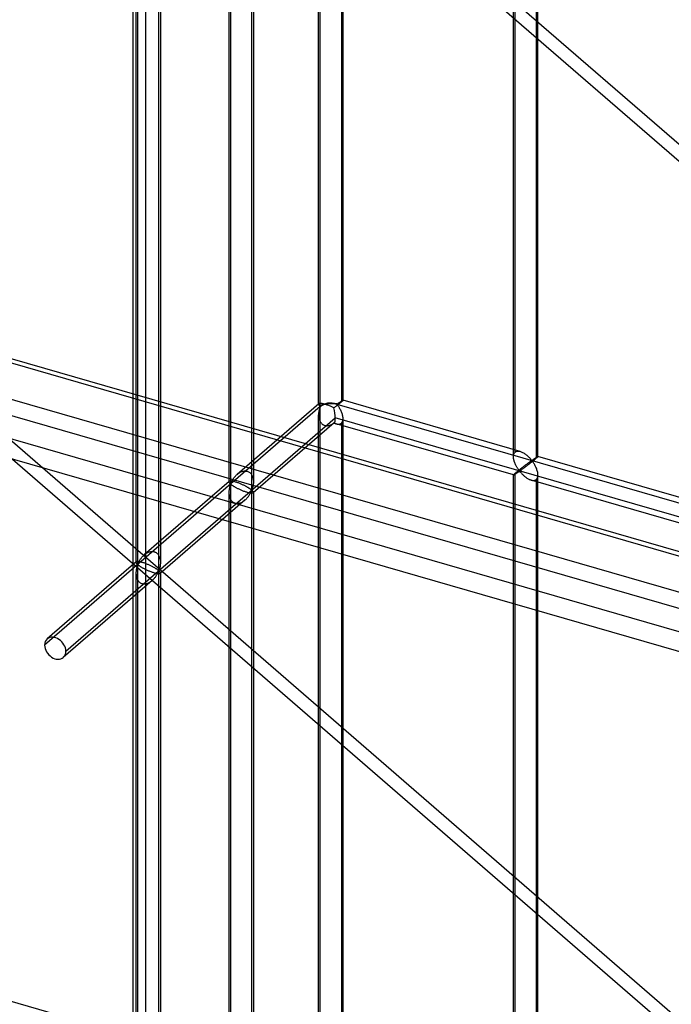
# Model space of a CAD drawing. Header units: millimetres. Extents: x -626 to 636, y -726 to 753.
# Tile 25 of 84: x -385 to -252, y 72 to 273. Entities that reach past the tile are written whole.
import ezdxf

# ---------------------------------------------------------------- set-up
doc = ezdxf.new("R2010")
doc.units = ezdxf.units.MM
doc.layers.add('MAIN-1', color=7, linetype='Continuous')
doc.layers.add('MAIN-2', color=7, linetype='Continuous')

msp = doc.modelspace()

# ---------------------------------------------------------------- linework, layer by layer
at = {"layer": 'MAIN-1'}
for p, q in [((-625.6, 272.11), (288.06, 8.36)), ((292.74, -12.53), (-620.92, 251.22))]:
    msp.add_line(p, q, dxfattribs=at)
at = {"layer": 'MAIN-2'}
for p, q in [((-358.99, 678.1), (-358.99, -239.89)), ((-361.49, -242.06), (-361.49, 675.93)), ((-382.53, 362.39), (-72.82, 94.18)), ((-74.95, 92.53), (-384.66, 360.74)), ((-323.65, 194.65), (-323.65, 351.61)), ((-323.31, 194.25), (-323.31, 353.26)), ((-318.98, 349.91), (-318.98, 195.1)), ((-318.65, 195.44), (-318.65, 350.82)), ((-283.53, 184.87), (-283.53, 339.67)), ((-283.86, 183.95), (-283.86, 339.34)), ((-279.2, 338.42), (-279.2, 183.62)), ((-278.86, 183.95), (-278.86, 339.34)), ((-341.95, 335.76), (-341.95, 178.8)), ((-341.61, 337.41), (-341.61, 178.4)), ((-337.28, 177.15), (-337.28, 336.16)), ((-336.95, 335.76), (-336.95, 178.8)), ((-360.59, 320.98), (-360.59, 161.97)), ((-356.26, 160.72), (-356.26, 319.73)), ((-360.92, 319.33), (-360.92, 162.37)), ((-355.92, 319.33), (-355.92, 162.37)), ((291.21, 8.31), (-622.45, 272.06)), ((-618.54, 254.62), (295.12, -9.13)), ((-153.26, -14.75), (-462.96, 253.46)), ((-465.09, 251.81), (-155.39, -16.39)), ((293.2, -0.59), (-553.59, 243.86)), ((-552.81, 240.41), (360.84, -23.34)), ((-319.6, 194.86), (-319.55, 194.89)), ((-319.55, 194.89), (-319.5, 194.92)), ((-319.5, 194.92), (-319.46, 194.96)), ((-319.46, 194.96), (-319.41, 194.99)), ((-319.41, 194.99), (-319.36, 195.02)), ((-319.36, 195.02), (-319.31, 195.06)), ((-319.31, 195.06), (-319.26, 195.09)), ((-319.26, 195.09), (-319.21, 195.12)), ((-319.16, 194.95), (-319.23, 194.89)), ((-319.21, 195.12), (-319.17, 195.15)), ((-319.17, 195.15), (-319.12, 195.18)), ((-319.1, 195), (-319.16, 194.95)), ((-319.12, 195.18), (-319.08, 195.21)), ((-319.04, 195.05), (-319.1, 195)), ((-319.08, 195.21), (-319.03, 195.24)), ((-318.98, 195.1), (-319.04, 195.05)), ((-319.03, 195.24), (-318.99, 195.27)), ((-318.99, 195.27), (-318.95, 195.29)), ((-318.92, 195.15), (-318.98, 195.1)), ((-318.95, 195.29), (-318.91, 195.31)), ((-318.87, 195.2), (-318.92, 195.15)), ((-318.91, 195.31), (-318.88, 195.34)), ((-318.88, 195.34), (-318.84, 195.36)), ((-318.82, 195.25), (-318.87, 195.2)), ((-318.84, 195.36), (-318.81, 195.38)), ((-318.78, 195.28), (-318.82, 195.25)), ((-318.81, 195.38), (-318.78, 195.39)), ((-318.78, 195.39), (-318.75, 195.41)), ((-318.74, 195.32), (-318.78, 195.28)), ((-318.75, 195.41), (-318.73, 195.42)), ((-318.71, 195.35), (-318.74, 195.32)), ((-318.73, 195.42), (-318.71, 195.43)), ((-318.71, 195.43), (-318.69, 195.44)), ((-318.69, 195.38), (-318.71, 195.35)), ((-318.69, 195.44), (-318.67, 195.44)), ((-318.67, 195.4), (-318.69, 195.38)), ((-318.67, 195.44), (-318.66, 195.45)), ((-318.66, 195.42), (-318.67, 195.4)), ((-318.66, 195.45), (-318.65, 195.45)), ((-318.65, 195.43), (-318.66, 195.42)), ((-318.65, 195.45), (-318.65, 195.44)), ((-282.47, 185), (-318.65, 195.45)), ((-318.65, 195.44), (-318.65, 195.44)), ((-318.65, 195.44), (-318.65, 195.44)), ((-318.65, 195.44), (-318.65, 195.44)), ((-318.65, 195.44), (-318.65, 195.44)), ((-318.65, 195.44), (-318.65, 195.44)), ((-318.65, 195.44), (-318.65, 195.43)), ((-323.31, 194.19), (-379.56, 145.47)), ((-323.6, 194.74), (-340.27, 180.31)), ((-323.64, 194.68), (-323.65, 194.66)), ((-323.65, 194.66), (-323.65, 194.64)), ((-323.65, 194.64), (-323.64, 194.6)), ((-323.63, 194.71), (-323.64, 194.7)), ((-323.64, 194.7), (-323.64, 194.68)), ((-323.64, 194.6), (-323.63, 194.56)), ((-323.62, 194.73), (-323.63, 194.71)), ((-323.63, 194.56), (-323.61, 194.52)), ((-323.62, 192.97), (-323.63, 192.86)), ((-323.6, 194.74), (-323.62, 194.73)), ((-323.6, 193.07), (-323.62, 192.97)), ((-323.61, 194.52), (-323.58, 194.48)), ((-323.57, 194.76), (-323.6, 194.74)), ((-323.59, 193.18), (-323.6, 193.07)), ((-323.57, 193.28), (-323.59, 193.18)), ((-323.58, 194.48), (-323.55, 194.44)), ((-323.54, 194.78), (-323.57, 194.76)), ((-323.55, 193.38), (-323.57, 193.28)), ((-323.55, 194.44), (-323.52, 194.4)), ((-323.53, 193.48), (-323.55, 193.38)), ((-323.49, 194.8), (-323.54, 194.78)), ((-323.5, 193.57), (-323.53, 193.48)), ((-323.52, 194.4), (-323.49, 194.36)), ((-323.48, 193.66), (-323.5, 193.57)), ((-323.44, 194.81), (-323.49, 194.8)), ((-323.49, 194.36), (-323.45, 194.32)), ((-323.46, 193.75), (-323.48, 193.66)), ((-323.43, 193.83), (-323.46, 193.75)), ((-323.45, 194.32), (-323.41, 194.29)), ((-323.37, 194.81), (-323.44, 194.81)), ((-323.4, 193.91), (-323.43, 193.83)), ((-323.41, 194.29), (-323.37, 194.25)), ((-323.38, 193.99), (-323.4, 193.91)), ((-323.35, 194.06), (-323.38, 193.99)), ((-323.29, 194.81), (-323.37, 194.81)), ((-323.37, 194.25), (-323.31, 194.25)), ((-323.31, 194.13), (-323.35, 194.06)), ((-323.31, 35.12), (-323.31, 194.13)), ((-323.21, 194.81), (-323.29, 194.81)), ((-323.11, 194.8), (-323.21, 194.81)), ((-323.01, 194.79), (-323.11, 194.8)), ((-322.89, 194.77), (-323.01, 194.79)), ((-322.77, 194.74), (-322.89, 194.77)), ((-322.63, 194.71), (-322.77, 194.74)), ((-322.5, 194.67), (-322.63, 194.71)), ((-322.35, 194.63), (-322.5, 194.67)), ((-322.2, 194.59), (-322.35, 194.63)), ((-322.05, 194.54), (-322.2, 194.59)), ((-321.89, 194.48), (-322.05, 194.54)), ((-321.73, 194.42), (-321.89, 194.48)), ((-321.56, 194.36), (-321.73, 194.42)), ((-321.4, 194.3), (-321.56, 194.36)), ((-321.24, 194.23), (-321.4, 194.3)), ((-321.08, 194.16), (-321.24, 194.23)), ((-320.93, 194.09), (-321.08, 194.16)), ((-320.78, 194.02), (-320.93, 194.09)), ((-320.64, 193.95), (-320.78, 194.02)), ((-320.5, 193.89), (-320.64, 193.95)), ((-320.41, 193.95), (-320.5, 193.89)), ((-320.33, 194.02), (-320.41, 193.95)), ((-320.24, 194.09), (-320.33, 194.02)), ((-320.15, 194.16), (-320.24, 194.09)), ((-320.06, 194.23), (-320.15, 194.16)), ((-319.97, 194.3), (-320.06, 194.23)), ((-319.88, 194.37), (-319.97, 194.3)), ((-319.9, 194.71), (-319.83, 194.71)), ((-319.9, 194.65), (634.9, -80.98)), ((-319.8, 194.5), (-319.9, 194.58)), ((-319.79, 194.44), (-319.88, 194.37)), ((-319.83, 194.71), (-319.79, 194.74)), ((-319.72, 194.39), (-319.8, 194.5)), ((-319.79, 194.74), (-319.74, 194.77)), ((-319.71, 194.51), (-319.79, 194.44)), ((-319.74, 194.77), (-319.69, 194.8)), ((-319.63, 194.28), (-319.72, 194.39)), ((-319.62, 194.58), (-319.71, 194.51)), ((-319.69, 194.8), (-319.65, 194.83)), ((-319.65, 194.83), (-319.6, 194.86)), ((-319.55, 194.15), (-319.63, 194.28)), ((-319.54, 194.64), (-319.62, 194.58)), ((-319.46, 194.02), (-319.55, 194.15)), ((-319.46, 194.71), (-319.54, 194.64)), ((-319.38, 194.77), (-319.46, 194.71)), ((-319.38, 193.88), (-319.46, 194.02)), ((-319.3, 194.83), (-319.38, 194.77)), ((-319.29, 193.73), (-319.38, 193.88)), ((-319.23, 194.89), (-319.3, 194.83)), ((-319.21, 193.58), (-319.29, 193.73)), ((-319.13, 193.42), (-319.21, 193.58)), ((-319.05, 193.25), (-319.13, 193.42)), ((-318.97, 193.09), (-319.05, 193.25)), ((-318.91, 192.91), (-318.97, 193.09)), ((-318.84, 192.74), (-318.91, 192.91)), ((-375.23, 144.22), (-320.23, 191.86)), ((-323.64, 192.64), (-323.65, 192.53)), ((-323.65, 192.53), (-323.65, 192.42)), ((-323.65, 35.51), (-323.65, 192.48)), ((-323.65, 192.42), (-323.64, 192.31)), ((-323.63, 192.86), (-323.64, 192.75)), ((-323.64, 192.75), (-323.64, 192.64)), ((-323.64, 192.31), (-323.64, 192.21)), ((-323.64, 192.21), (-323.63, 192.1)), ((-323.63, 192.1), (-323.61, 191.99)), ((-323.61, 191.99), (-323.6, 191.89)), ((-323.6, 191.89), (-323.58, 191.78)), ((-323.58, 191.78), (-323.55, 191.68)), ((-323.55, 191.68), (-323.53, 191.58)), ((-323.53, 191.58), (-323.49, 191.48)), ((-323.49, 191.48), (-323.46, 191.38)), ((-323.46, 191.38), (-323.42, 191.28)), ((-323.42, 191.28), (-323.37, 191.18)), ((-323.37, 191.18), (-323.32, 191.08)), ((-323.32, 191.08), (-323.27, 190.99)), ((-323.27, 190.99), (-323.21, 190.9)), ((-323.21, 190.9), (-323.14, 190.82)), ((338.48, 1.7), (-320.23, 191.86)), ((-318.98, 190.77), (-318.88, 190.88)), ((-318.88, 190.88), (-318.79, 191.01)), ((-318.79, 192.57), (-318.84, 192.74)), ((-318.74, 192.39), (-318.79, 192.57)), ((-318.79, 191.01), (-318.73, 191.16)), ((-318.7, 192.22), (-318.74, 192.39)), ((-318.73, 191.16), (-318.68, 191.33)), ((-318.67, 192.05), (-318.7, 192.22)), ((-318.68, 191.33), (-318.66, 191.51)), ((-318.65, 191.87), (-318.67, 192.05)), ((-318.66, 191.51), (-318.65, 191.7)), ((-318.65, 191.7), (-318.65, 191.87)), ((-318.65, 36.31), (-318.65, 191.69)), ((-320.45, 190.85), (-336.99, 176.53)), ((-323.14, 190.82), (-323.08, 190.74)), ((-323.08, 190.74), (-323, 190.67)), ((-323, 190.67), (-322.93, 190.6)), ((-322.93, 190.6), (-322.84, 190.53)), ((-322.84, 190.53), (-322.76, 190.48)), ((-322.76, 190.48), (-322.67, 190.43)), ((-322.67, 190.43), (-322.58, 190.38)), ((-322.58, 190.38), (-322.48, 190.34)), ((-322.48, 190.34), (-322.38, 190.31)), ((-322.38, 190.31), (-322.28, 190.29)), ((-322.28, 190.29), (-322.18, 190.27)), ((-322.18, 190.27), (-322.07, 190.26)), ((-322.07, 190.26), (-321.97, 190.26)), ((-321.97, 190.26), (-321.86, 190.26)), ((-321.86, 190.26), (-321.75, 190.27)), ((-321.75, 190.27), (-321.64, 190.29)), ((-321.64, 190.29), (-321.53, 190.31)), ((-321.53, 190.31), (-321.42, 190.34)), ((-321.42, 190.34), (-321.31, 190.37)), ((-321.31, 190.37), (-321.2, 190.42)), ((-321.2, 190.42), (-321.09, 190.46)), ((-321.09, 190.46), (-320.99, 190.51)), ((-320.99, 190.51), (-320.89, 190.57)), ((-320.89, 190.57), (-320.78, 190.63)), ((-320.78, 190.63), (-320.69, 190.69)), ((-320.69, 190.69), (-320.59, 190.76)), ((-320.59, 190.76), (-320.5, 190.82)), ((-320.5, 190.82), (-320.43, 190.79)), ((-320.43, 190.79), (-320.35, 190.75)), ((-320.35, 190.75), (-320.27, 190.72)), ((-320.27, 190.72), (-320.2, 190.69)), ((-320.2, 190.69), (-320.12, 190.67)), ((-320.12, 190.67), (-320.04, 190.64)), ((-320.04, 190.64), (-319.95, 190.62)), ((-283.86, 180.2), (-320.04, 190.64)), ((-319.95, 190.62), (-319.85, 190.6)), ((-319.85, 190.6), (-319.76, 190.58)), ((-319.76, 190.58), (-319.67, 190.57)), ((-319.67, 190.57), (-319.58, 190.57)), ((-319.58, 190.57), (-319.49, 190.57)), ((-319.49, 190.57), (-319.41, 190.58)), ((-319.41, 190.58), (-319.33, 190.6)), ((-319.33, 190.6), (-319.25, 190.62)), ((-319.25, 190.62), (-319.18, 190.65)), ((-319.18, 190.65), (-319.11, 190.68)), ((-319.11, 190.68), (-319.04, 190.73)), ((-319.04, 190.73), (-318.98, 190.77)), ((-318.98, 190.77), (-318.98, 35.97)), ((-283.61, 184.79), (-283.53, 184.87)), ((-283.53, 184.87), (-283.41, 184.95)), ((-283.41, 184.95), (-283.28, 185.01)), ((-283.28, 185.01), (-283.13, 185.05)), ((-283.13, 185.05), (-282.98, 185.07)), ((-282.98, 185.07), (-282.81, 185.07)), ((-282.81, 185.07), (-282.64, 185.04)), ((-282.64, 185.04), (-282.46, 185)), ((-282.46, 185), (-282.3, 184.94)), ((-282.3, 184.94), (-282.15, 184.88)), ((-282.15, 184.88), (-281.99, 184.81)), ((-283.86, 184.09), (-283.84, 184.22)), ((-283.86, 183.94), (-283.86, 184.09)), ((-283.86, 183.81), (-283.86, 183.94)), ((-283.85, 183.67), (-283.86, 183.81)), ((-283.83, 183.53), (-283.85, 183.67)), ((-283.84, 184.22), (-283.82, 184.36)), ((-283.8, 183.39), (-283.83, 183.53)), ((-283.82, 184.36), (-283.78, 184.48)), ((-283.77, 183.26), (-283.8, 183.39)), ((-283.78, 184.48), (-283.73, 184.59)), ((-283.73, 183.12), (-283.77, 183.26)), ((-283.73, 184.59), (-283.68, 184.7)), ((-283.69, 182.98), (-283.73, 183.12)), ((-283.65, 182.85), (-283.69, 182.98)), ((-283.68, 184.7), (-283.61, 184.79)), ((-283.6, 182.71), (-283.65, 182.85)), ((-281.99, 184.81), (-281.84, 184.73)), ((-281.84, 184.73), (-281.69, 184.63)), ((-281.69, 184.63), (-281.54, 184.54)), ((-281.54, 184.54), (-281.39, 184.43)), ((-281.39, 184.43), (-281.25, 184.32)), ((-281.25, 184.32), (-281.11, 184.21)), ((-281.11, 184.21), (-280.97, 184.09)), ((-280.97, 184.09), (-280.85, 183.97)), ((-280.85, 183.97), (-280.72, 183.86)), ((-280.72, 183.86), (-280.61, 183.74)), ((-280.61, 183.74), (-280.5, 183.62)), ((-280.54, 182.85), (-280.6, 182.81)), ((-280.48, 182.89), (-280.54, 182.85)), ((-280.5, 183.62), (-280.4, 183.51)), ((-280.43, 182.93), (-280.48, 182.89)), ((-280.37, 182.97), (-280.43, 182.93)), ((-280.4, 183.51), (-280.31, 183.41)), ((-280.32, 183), (-280.37, 182.97)), ((-280.27, 183.03), (-280.32, 183)), ((-280.31, 183.41), (-280.22, 183.31)), ((-280.23, 183.06), (-280.27, 183.03)), ((-280.14, 182.85), (-280.27, 182.75)), ((-280.18, 183.09), (-280.23, 183.06)), ((-280.22, 183.31), (-280.11, 183.22)), ((-280.11, 183.1), (-280.18, 183.09)), ((-280.02, 182.94), (-280.14, 182.85)), ((-280.11, 183.22), (-280.05, 183.23)), ((-280.01, 183.01), (-280.11, 183.1)), ((-280.05, 183.23), (-280, 183.25)), ((-279.9, 183.04), (-280.02, 182.94)), ((-279.93, 182.91), (-280.01, 183.01)), ((-280, 183.25), (-279.96, 183.28)), ((-279.96, 183.28), (-279.91, 183.31)), ((-279.85, 182.79), (-279.93, 182.91)), ((-279.91, 183.31), (-279.87, 183.34)), ((-279.78, 183.13), (-279.9, 183.04)), ((-279.87, 183.34), (-279.82, 183.38)), ((-279.82, 183.38), (-279.77, 183.41)), ((-279.67, 183.23), (-279.78, 183.13)), ((-279.77, 183.41), (-279.72, 183.44)), ((-279.72, 183.44), (-279.67, 183.47)), ((-279.67, 183.47), (-279.62, 183.51)), ((-279.56, 183.31), (-279.67, 183.23)), ((-279.62, 183.51), (-279.57, 183.54)), ((-279.57, 183.54), (-279.53, 183.57)), ((-279.46, 183.4), (-279.56, 183.31)), ((-279.53, 183.57), (-279.48, 183.6)), ((-279.48, 183.6), (-279.43, 183.64)), ((-279.37, 183.48), (-279.46, 183.4)), ((-279.43, 183.64), (-279.38, 183.67)), ((-279.38, 183.67), (-279.34, 183.7)), ((-279.28, 183.55), (-279.37, 183.48)), ((-279.34, 183.7), (-279.29, 183.73)), ((-279.29, 183.73), (-279.25, 183.75)), ((-279.2, 183.62), (-279.28, 183.55)), ((-279.25, 183.75), (-279.21, 183.78)), ((-279.21, 183.78), (-279.17, 183.81)), ((-279.14, 183.67), (-279.2, 183.62)), ((-279.17, 183.81), (-279.13, 183.83)), ((-279.09, 183.72), (-279.14, 183.67)), ((-279.13, 183.83), (-279.09, 183.85)), ((-279.09, 183.85), (-279.06, 183.87)), ((-279.04, 183.76), (-279.09, 183.72)), ((-279.06, 183.87), (-279.03, 183.89)), ((-279, 183.8), (-279.04, 183.76)), ((-279.03, 183.89), (-279, 183.91)), ((-279, 183.91), (-278.97, 183.92)), ((-278.96, 183.84), (-279, 183.8)), ((-278.97, 183.92), (-278.95, 183.93)), ((-278.93, 183.87), (-278.96, 183.84)), ((-278.95, 183.93), (-278.93, 183.94)), ((-278.93, 183.94), (-278.91, 183.95)), ((-278.91, 183.89), (-278.93, 183.87)), ((-278.91, 183.95), (-278.89, 183.96)), ((-278.89, 183.91), (-278.91, 183.89)), ((-278.89, 183.96), (-278.88, 183.96)), ((-278.87, 183.93), (-278.89, 183.91)), ((-278.88, 183.96), (-278.87, 183.96)), ((-278.87, 183.96), (-278.87, 183.96)), ((-278.87, 183.96), (-278.87, 183.96)), ((-278.87, 183.96), (-278.87, 183.96)), ((-278.87, 183.96), (-278.87, 183.96)), ((-278.87, 183.96), (-278.86, 183.96)), ((-242.69, 173.52), (-278.87, 183.96)), ((-278.86, 183.95), (-278.87, 183.95)), ((-278.87, 183.95), (-278.87, 183.93)), ((-278.86, 183.96), (-278.86, 183.95)), ((-339.5, 180.82), (-339.35, 180.88)), ((-339.35, 180.88), (-339.21, 180.93)), ((-339.21, 180.93), (-339.06, 180.97)), ((-339.06, 180.97), (-338.91, 181)), ((-338.91, 181), (-338.76, 181.02)), ((-338.76, 181.02), (-338.61, 181.02)), ((-338.61, 181.02), (-338.47, 181.01)), ((-338.47, 181.01), (-338.33, 180.99)), ((-338.33, 180.99), (-338.19, 180.96)), ((-338.19, 180.96), (-338.06, 180.92)), ((-338.06, 180.92), (-337.94, 180.86)), ((-337.94, 180.86), (-337.82, 180.79)), ((-283.54, 182.57), (-283.6, 182.71)), ((-283.49, 182.44), (-283.54, 182.57)), ((-283.42, 182.31), (-283.49, 182.44)), ((-283.36, 182.18), (-283.42, 182.31)), ((-283.3, 182.06), (-283.36, 182.18)), ((-283.23, 181.93), (-283.3, 182.06)), ((-283.16, 181.82), (-283.23, 181.93)), ((-283.14, 180.86), (-283.21, 180.8)), ((-283.1, 181.7), (-283.16, 181.82)), ((-283.07, 180.92), (-283.14, 180.86)), ((-283.03, 181.59), (-283.1, 181.7)), ((-282.99, 180.99), (-283.07, 180.92)), ((-282.96, 181.49), (-283.03, 181.59)), ((-282.91, 181.05), (-282.99, 180.99)), ((-282.89, 181.39), (-282.96, 181.49)), ((-282.82, 181.12), (-282.91, 181.05)), ((-282.83, 181.3), (-282.89, 181.39)), ((-282.89, 180.8), (-282.82, 180.84)), ((-282.76, 181.21), (-282.83, 181.3)), ((-282.74, 181.18), (-282.82, 181.12)), ((-282.82, 180.84), (-282.76, 180.88)), ((-282.7, 181.13), (-282.76, 181.21)), ((-282.76, 180.88), (-282.7, 180.92)), ((-282.66, 181.25), (-282.74, 181.18)), ((-282.62, 181.06), (-282.7, 181.13)), ((-282.7, 180.92), (-282.61, 180.94)), ((-282.57, 181.32), (-282.66, 181.25)), ((-282.53, 181.07), (-282.62, 181.06)), ((-282.61, 180.94), (-282.53, 180.87)), ((-282.48, 181.39), (-282.57, 181.32)), ((-282.46, 181.11), (-282.53, 181.07)), ((-282.53, 180.87), (-282.46, 180.79)), ((-282.4, 181.46), (-282.48, 181.39)), ((-282.39, 181.16), (-282.46, 181.11)), ((-282.31, 181.52), (-282.4, 181.46)), ((-282.32, 181.21), (-282.39, 181.16)), ((-282.24, 181.27), (-282.32, 181.21)), ((-282.22, 181.59), (-282.31, 181.52)), ((-282.16, 181.33), (-282.24, 181.27)), ((-282.13, 181.66), (-282.22, 181.59)), ((-282.07, 181.39), (-282.16, 181.33)), ((-282.05, 181.72), (-282.13, 181.66)), ((-281.98, 181.46), (-282.07, 181.39)), ((-281.97, 181.79), (-282.05, 181.72)), ((-281.88, 181.53), (-281.98, 181.46)), ((-281.88, 181.85), (-281.97, 181.79)), ((-281.8, 181.92), (-281.88, 181.85)), ((-281.78, 181.6), (-281.88, 181.53)), ((-281.71, 181.98), (-281.8, 181.92)), ((-281.68, 181.68), (-281.78, 181.6)), ((-281.63, 182.04), (-281.71, 181.98)), ((-281.57, 181.76), (-281.68, 181.68)), ((-281.55, 182.1), (-281.63, 182.04)), ((-281.46, 181.84), (-281.57, 181.76)), ((-281.47, 182.17), (-281.55, 182.1)), ((-281.39, 182.23), (-281.47, 182.17)), ((-281.35, 181.92), (-281.46, 181.84)), ((-281.31, 182.29), (-281.39, 182.23)), ((-281.23, 182.01), (-281.35, 181.92)), ((-281.23, 182.34), (-281.31, 182.29)), ((-281.15, 182.4), (-281.23, 182.34)), ((-281.12, 182.1), (-281.23, 182.01)), ((-281.08, 182.46), (-281.15, 182.4)), ((-281, 182.19), (-281.12, 182.1)), ((-281, 182.51), (-281.08, 182.46)), ((-280.93, 182.56), (-281, 182.51)), ((-280.88, 182.28), (-281, 182.19)), ((-280.86, 182.61), (-280.93, 182.56)), ((-280.76, 182.37), (-280.88, 182.28)), ((-280.8, 182.66), (-280.86, 182.61)), ((-280.73, 182.71), (-280.8, 182.66)), ((-280.64, 182.46), (-280.76, 182.37)), ((-280.66, 182.76), (-280.73, 182.71)), ((-280.6, 182.81), (-280.66, 182.76)), ((-280.52, 182.56), (-280.64, 182.46)), ((-280.39, 182.65), (-280.52, 182.56)), ((-280.27, 182.75), (-280.39, 182.65)), ((-279.77, 182.67), (-279.85, 182.79)), ((-279.68, 182.54), (-279.77, 182.67)), ((-279.59, 182.4), (-279.68, 182.54)), ((-279.51, 182.25), (-279.59, 182.4)), ((-279.43, 182.09), (-279.51, 182.25)), ((-279.34, 181.93), (-279.43, 182.09)), ((-279.27, 181.77), (-279.34, 181.93)), ((-279.19, 181.6), (-279.27, 181.77)), ((-279.12, 181.43), (-279.19, 181.6)), ((-279.06, 181.26), (-279.12, 181.43)), ((-279.01, 181.08), (-279.06, 181.26)), ((-278.96, 180.91), (-279.01, 181.08)), ((-278.92, 180.74), (-278.96, 180.91)), ((-341.9, 178.9), (-359.24, 163.88)), ((-341.93, 178.86), (-341.94, 178.85)), ((-341.94, 178.85), (-341.94, 178.83)), ((-341.94, 178.83), (-341.94, 178.81)), ((-341.92, 178.88), (-341.93, 178.86)), ((-341.9, 178.89), (-341.92, 178.88)), ((-341.88, 178.91), (-341.9, 178.89)), ((-341.85, 178.93), (-341.88, 178.91)), ((-341.81, 178.94), (-341.85, 178.93)), ((-341.76, 178.95), (-341.81, 178.94)), ((-341.7, 178.96), (-341.76, 178.95)), ((-341.64, 178.96), (-341.7, 178.96)), ((-341.57, 178.96), (-341.64, 178.96)), ((-341.49, 178.96), (-341.57, 178.96)), ((-341.4, 178.95), (-341.49, 178.96)), ((-341.42, 178.79), (-341.36, 178.9)), ((-341.3, 178.94), (-341.4, 178.95)), ((-341.36, 178.9), (-341.3, 179.01)), ((-341.3, 179.01), (-341.23, 179.13)), ((-341.2, 178.92), (-341.3, 178.94)), ((-341.23, 179.13), (-341.16, 179.25)), ((-341.09, 178.9), (-341.2, 178.92)), ((-341.16, 179.25), (-341.08, 179.37)), ((-340.97, 178.87), (-341.09, 178.9)), ((-341.08, 179.37), (-341, 179.49)), ((-341, 179.49), (-340.91, 179.61)), ((-340.85, 178.84), (-340.97, 178.87)), ((-340.91, 179.61), (-340.82, 179.73)), ((-340.72, 178.8), (-340.85, 178.84)), ((-340.82, 179.73), (-340.72, 179.85)), ((-340.72, 179.85), (-340.62, 179.97)), ((-340.62, 179.97), (-340.51, 180.08)), ((-340.51, 180.08), (-340.39, 180.2)), ((-340.39, 180.2), (-340.28, 180.3)), ((-340.28, 180.3), (-340.16, 180.4)), ((-340.16, 180.4), (-340.04, 180.5)), ((-340.04, 180.5), (-339.91, 180.58)), ((-339.91, 180.58), (-339.78, 180.67)), ((-339.78, 180.67), (-339.64, 180.75)), ((-339.64, 180.75), (-339.5, 180.82)), ((-337.82, 180.79), (-337.7, 180.71)), ((-337.7, 180.71), (-337.6, 180.62)), ((-337.6, 180.62), (-337.5, 180.52)), ((-337.5, 180.52), (-337.41, 180.41)), ((-337.41, 180.41), (-337.33, 180.29)), ((-337.33, 180.29), (-337.25, 180.16)), ((-337.25, 180.16), (-337.19, 180.03)), ((-337.19, 180.03), (-337.13, 179.9)), ((-337.13, 179.9), (-337.09, 179.76)), ((-337.09, 179.76), (-337.05, 179.63)), ((-337.05, 179.63), (-337.01, 179.49)), ((-337.01, 179.49), (-336.99, 179.35)), ((-336.99, 179.35), (-336.97, 179.2)), ((-336.97, 179.2), (-336.96, 179.06)), ((-336.96, 179.06), (-336.95, 178.92)), ((-336.95, 178.92), (-336.95, 178.77)), ((-283.84, 180.24), (-283.86, 180.22)), ((-283.86, 180.22), (-283.86, 180.2)), ((-283.86, 180.2), (-283.86, 180.2)), ((-283.86, 180.2), (-283.86, 180.2)), ((-283.86, 180.2), (-283.86, 180.2)), ((-283.86, 180.2), (-283.86, 180.2)), ((-283.86, 180.2), (-283.86, 180.2)), ((-283.86, 180.2), (-283.86, 180.2)), ((-283.86, 180.2), (-283.84, 180.2)), ((-283.86, 24.82), (-283.86, 180.2)), ((-283.82, 180.27), (-283.84, 180.24)), ((-283.84, 180.2), (-283.82, 180.2)), ((-283.78, 180.31), (-283.82, 180.27)), ((-283.82, 180.2), (-283.8, 180.21)), ((-283.8, 180.21), (-283.77, 180.23)), ((-283.73, 180.35), (-283.78, 180.31)), ((-283.77, 180.23), (-283.73, 180.25)), ((-283.68, 180.41), (-283.73, 180.35)), ((-283.73, 180.25), (-283.69, 180.27)), ((-283.69, 180.27), (-283.64, 180.3)), ((-283.61, 180.47), (-283.68, 180.41)), ((-283.64, 180.3), (-283.59, 180.33)), ((-283.53, 180.54), (-283.61, 180.47)), ((-283.59, 180.33), (-283.54, 180.36)), ((-283.54, 180.36), (-283.48, 180.4)), ((-283.47, 180.59), (-283.53, 180.54)), ((-283.53, 25.74), (-283.53, 180.54)), ((-283.48, 180.4), (-283.42, 180.44)), ((-283.41, 180.64), (-283.47, 180.59)), ((-283.42, 180.44), (-283.36, 180.48)), ((-283.35, 180.69), (-283.41, 180.64)), ((-283.36, 180.48), (-283.29, 180.52)), ((-283.28, 180.74), (-283.35, 180.69)), ((-283.29, 180.52), (-283.23, 180.57)), ((-283.21, 180.8), (-283.28, 180.74)), ((-283.23, 180.57), (-283.16, 180.61)), ((-283.16, 180.61), (-283.09, 180.66)), ((-283.09, 180.66), (-283.02, 180.71)), ((-283.02, 180.71), (-282.95, 180.75)), ((-282.95, 180.75), (-282.89, 180.8)), ((-282.46, 180.79), (-282.39, 180.71)), ((-282.39, 180.71), (-282.32, 180.63)), ((-282.32, 180.63), (-282.24, 180.54)), ((-282.24, 180.54), (-282.15, 180.45)), ((-282.15, 180.45), (-282.06, 180.36)), ((-282.06, 180.36), (-281.97, 180.27)), ((-281.97, 180.27), (-281.88, 180.18)), ((-281.88, 180.18), (-281.78, 180.09)), ((-281.78, 180.09), (-281.67, 179.99)), ((-281.67, 179.99), (-281.57, 179.9)), ((-281.57, 179.9), (-281.46, 179.82)), ((-281.46, 179.82), (-281.34, 179.73)), ((-281.34, 179.73), (-281.23, 179.65)), ((-281.23, 179.65), (-281.11, 179.57)), ((-281.11, 179.57), (-280.99, 179.49)), ((-280.99, 179.49), (-280.88, 179.42)), ((-280.88, 179.42), (-280.76, 179.36)), ((-280.76, 179.36), (-280.64, 179.3)), ((-280.64, 179.3), (-280.51, 179.25)), ((-280.51, 179.25), (-280.39, 179.2)), ((-280.39, 179.2), (-280.26, 179.16)), ((-280.26, 179.16), (-280.13, 179.12)), ((-244.07, 168.71), (-280.26, 179.16)), ((-280.13, 179.12), (-279.99, 179.1)), ((-279.99, 179.1), (-279.86, 179.09)), ((-279.86, 179.09), (-279.73, 179.09)), ((-279.73, 179.09), (-279.61, 179.1)), ((-279.61, 179.1), (-279.49, 179.13)), ((-279.49, 179.13), (-279.39, 179.17)), ((-279.39, 179.17), (-279.29, 179.22)), ((-279.29, 179.22), (-279.2, 179.29)), ((-279.2, 179.29), (-279.1, 179.4)), ((-279.2, 179.29), (-279.2, 24.49)), ((-279.1, 179.4), (-279.01, 179.53)), ((-279.01, 179.53), (-278.94, 179.68)), ((-278.94, 179.68), (-278.9, 179.84)), ((-278.89, 180.56), (-278.92, 180.74)), ((-278.9, 179.84), (-278.87, 180.02)), ((-278.87, 180.39), (-278.89, 180.56)), ((-278.86, 180.22), (-278.87, 180.39)), ((-278.87, 180.02), (-278.86, 180.22)), ((-278.86, 24.82), (-278.86, 180.2)), ((-341.94, 178.81), (-341.95, 178.79)), ((-341.95, 178.79), (-341.94, 178.76)), ((-341.94, 178.76), (-341.93, 178.73)), ((-341.93, 176.95), (-341.94, 176.8)), ((-341.93, 178.73), (-341.92, 178.7)), ((-341.92, 177.09), (-341.93, 176.95)), ((-341.92, 178.7), (-341.9, 178.66)), ((-341.9, 177.23), (-341.92, 177.09)), ((-341.9, 178.66), (-341.88, 178.63)), ((-341.88, 177.37), (-341.9, 177.23)), ((-341.88, 178.63), (-341.85, 178.59)), ((-341.85, 177.51), (-341.88, 177.37)), ((-341.85, 178.59), (-341.83, 178.56)), ((-341.83, 177.63), (-341.85, 177.51)), ((-341.83, 178.56), (-341.8, 178.52)), ((-341.8, 177.76), (-341.83, 177.63)), ((-341.8, 178.52), (-341.76, 178.49)), ((-341.76, 177.88), (-341.8, 177.76)), ((-341.76, 178.49), (-341.73, 178.46)), ((-341.73, 177.99), (-341.76, 177.88)), ((-341.73, 178.46), (-341.7, 178.43)), ((-341.7, 178.09), (-341.73, 177.99)), ((-341.7, 178.43), (-341.66, 178.4)), ((-341.66, 178.19), (-341.7, 178.09)), ((-341.66, 178.4), (-341.61, 178.4)), ((-341.61, 178.28), (-341.66, 178.19)), ((-341.61, 178.4), (-341.56, 178.49)), ((-341.56, 178.28), (-341.61, 178.28)), ((-341.61, 178.28), (-341.61, 19.27)), ((-341.56, 178.49), (-341.52, 178.58)), ((-341.52, 178.25), (-341.56, 178.28)), ((-341.52, 178.58), (-341.47, 178.68)), ((-341.47, 178.22), (-341.52, 178.25)), ((-341.47, 178.68), (-341.42, 178.79)), ((-341.43, 178.18), (-341.47, 178.22)), ((-341.37, 178.15), (-341.43, 178.18)), ((-341.31, 178.1), (-341.37, 178.15)), ((-341.25, 178.06), (-341.31, 178.1)), ((-341.18, 178.01), (-341.25, 178.06)), ((-341.11, 177.97), (-341.18, 178.01)), ((-341.03, 177.92), (-341.11, 177.97)), ((-340.95, 177.86), (-341.03, 177.92)), ((-340.86, 177.81), (-340.95, 177.86)), ((-340.77, 177.76), (-340.86, 177.81)), ((-340.67, 177.7), (-340.77, 177.76)), ((-340.58, 178.76), (-340.72, 178.8)), ((-340.57, 177.64), (-340.67, 177.7)), ((-340.45, 178.72), (-340.58, 178.76)), ((-340.46, 177.58), (-340.57, 177.64)), ((-340.35, 177.52), (-340.46, 177.58)), ((-340.3, 178.67), (-340.45, 178.72)), ((-340.24, 177.46), (-340.35, 177.52)), ((-340.16, 178.62), (-340.3, 178.67)), ((-340.12, 177.4), (-340.24, 177.46)), ((-340.01, 178.57), (-340.16, 178.62)), ((-340, 177.34), (-340.12, 177.4)), ((-339.87, 178.51), (-340.01, 178.57)), ((-339.87, 177.28), (-340, 177.34)), ((-339.72, 178.46), (-339.87, 178.51)), ((-339.74, 177.22), (-339.87, 177.28)), ((-339.6, 177.16), (-339.74, 177.22)), ((-339.58, 178.4), (-339.72, 178.46)), ((-339.46, 177.1), (-339.6, 177.16)), ((-339.43, 178.33), (-339.58, 178.4)), ((-339.32, 177.03), (-339.46, 177.1)), ((-339.29, 178.27), (-339.43, 178.33)), ((-339.17, 176.97), (-339.32, 177.03)), ((-339.15, 178.21), (-339.29, 178.27)), ((-339.03, 176.92), (-339.17, 176.97)), ((-339.02, 178.15), (-339.15, 178.21)), ((-338.88, 176.86), (-339.03, 176.92)), ((-338.89, 178.09), (-339.02, 178.15)), ((-338.77, 178.03), (-338.89, 178.09)), ((-338.73, 176.81), (-338.88, 176.86)), ((-338.65, 177.97), (-338.77, 178.03)), ((-338.54, 177.91), (-338.65, 177.97)), ((-338.43, 177.85), (-338.54, 177.91)), ((-338.32, 177.79), (-338.43, 177.85)), ((-338.22, 177.73), (-338.32, 177.79)), ((-338.12, 177.67), (-338.22, 177.73)), ((-338.03, 177.62), (-338.12, 177.67)), ((-337.94, 177.56), (-338.03, 177.62)), ((-337.86, 177.51), (-337.94, 177.56)), ((-337.78, 177.46), (-337.86, 177.51)), ((-337.71, 177.42), (-337.78, 177.46)), ((-337.64, 177.37), (-337.71, 177.42)), ((-337.58, 177.33), (-337.64, 177.37)), ((-337.52, 177.28), (-337.58, 177.33)), ((-337.47, 177.25), (-337.52, 177.28)), ((-337.42, 177.21), (-337.47, 177.25)), ((-337.37, 177.18), (-337.42, 177.21)), ((-337.42, 176.75), (-337.38, 176.85)), ((-337.38, 176.85), (-337.33, 176.94)), ((-337.33, 177.15), (-337.37, 177.18)), ((-337.28, 177.15), (-337.33, 177.15)), ((-337.33, 176.94), (-337.28, 177.03)), ((-337.23, 177.24), (-337.28, 177.15)), ((-337.28, 177.03), (-337.23, 177.03)), ((-337.28, 18.02), (-337.28, 177.03)), ((-337.2, 177.34), (-337.23, 177.24)), ((-337.23, 177.03), (-337.2, 177)), ((-337.16, 177.44), (-337.2, 177.34)), ((-337.2, 177), (-337.16, 176.97)), ((-337.13, 177.55), (-337.16, 177.44)), ((-337.16, 176.97), (-337.13, 176.94)), ((-337.1, 177.67), (-337.13, 177.55)), ((-337.13, 176.94), (-337.1, 176.91)), ((-337.07, 177.79), (-337.1, 177.67)), ((-337.1, 176.91), (-337.07, 176.87)), ((-337.04, 177.92), (-337.07, 177.79)), ((-337.07, 176.87), (-337.04, 176.84)), ((-337.01, 178.06), (-337.04, 177.92)), ((-337.04, 176.84), (-337.01, 176.8)), ((-336.99, 178.2), (-337.01, 178.06)), ((-336.97, 178.34), (-336.99, 178.2)), ((-336.96, 178.48), (-336.97, 178.34)), ((-336.95, 178.62), (-336.96, 178.48)), ((-336.95, 178.77), (-336.95, 178.62)), ((-338.63, 175.12), (-355.97, 160.1)), ((-341.94, 176.8), (-341.95, 176.66)), ((-341.95, 176.66), (-341.94, 176.51)), ((-341.95, 176.63), (-341.95, 19.67)), ((-341.94, 176.51), (-341.94, 176.37)), ((-341.94, 176.37), (-341.92, 176.22)), ((-341.92, 176.22), (-341.9, 176.08)), ((-341.9, 176.08), (-341.88, 175.94)), ((-341.88, 175.94), (-341.85, 175.8)), ((-341.85, 175.8), (-341.81, 175.67)), ((-341.81, 175.67), (-341.76, 175.53)), ((-341.76, 175.53), (-341.7, 175.39)), ((-341.7, 175.39), (-341.64, 175.26)), ((-341.64, 175.26), (-341.57, 175.14)), ((-341.57, 175.14), (-341.48, 175.02)), ((-341.48, 175.02), (-341.39, 174.91)), ((-341.39, 174.91), (-341.3, 174.81)), ((-341.3, 174.81), (-341.19, 174.72)), ((-339.12, 174.76), (-338.98, 174.84)), ((-338.98, 174.84), (-338.86, 174.93)), ((-338.86, 174.93), (-338.73, 175.03)), ((-338.59, 176.76), (-338.73, 176.81)), ((-338.73, 175.03), (-338.62, 175.13)), ((-338.62, 175.13), (-338.5, 175.23)), ((-338.45, 176.71), (-338.59, 176.76)), ((-338.5, 175.23), (-338.39, 175.34)), ((-338.31, 176.66), (-338.45, 176.71)), ((-338.39, 175.34), (-338.28, 175.46)), ((-338.18, 176.63), (-338.31, 176.66)), ((-338.28, 175.46), (-338.17, 175.58)), ((-338.05, 176.59), (-338.18, 176.63)), ((-338.17, 175.58), (-338.07, 175.7)), ((-338.07, 175.7), (-337.98, 175.82)), ((-337.92, 176.56), (-338.05, 176.59)), ((-337.98, 175.82), (-337.89, 175.94)), ((-337.8, 176.53), (-337.92, 176.56)), ((-337.89, 175.94), (-337.81, 176.06)), ((-337.81, 176.06), (-337.73, 176.18)), ((-337.69, 176.51), (-337.8, 176.53)), ((-337.73, 176.18), (-337.66, 176.3)), ((-337.59, 176.49), (-337.69, 176.51)), ((-337.66, 176.3), (-337.59, 176.42)), ((-337.59, 176.42), (-337.53, 176.53)), ((-337.49, 176.48), (-337.59, 176.49)), ((-337.53, 176.53), (-337.48, 176.64)), ((-337.4, 176.47), (-337.49, 176.48)), ((-337.48, 176.64), (-337.42, 176.75)), ((-337.32, 176.46), (-337.4, 176.47)), ((-337.25, 176.46), (-337.32, 176.46)), ((-337.19, 176.47), (-337.25, 176.46)), ((-337.13, 176.48), (-337.19, 176.47)), ((-337.09, 176.49), (-337.13, 176.48)), ((-337.05, 176.5), (-337.09, 176.49)), ((-337.02, 176.52), (-337.05, 176.5)), ((-336.99, 176.53), (-337.02, 176.52)), ((-337.01, 176.8), (-336.99, 176.77)), ((-336.99, 176.77), (-336.97, 176.73)), ((-336.98, 176.55), (-336.99, 176.53)), ((-336.97, 176.56), (-336.98, 176.55)), ((-336.97, 176.73), (-336.96, 176.7)), ((-336.96, 176.58), (-336.97, 176.56)), ((-336.96, 176.7), (-336.95, 176.67)), ((-336.95, 176.6), (-336.96, 176.58)), ((-336.95, 176.67), (-336.95, 176.64)), ((-336.95, 176.64), (-336.95, 176.62)), ((-336.95, 176.63), (-336.95, 19.67)), ((-336.95, 176.62), (-336.95, 176.6)), ((-341.19, 174.72), (-341.08, 174.64)), ((-341.08, 174.64), (-340.96, 174.57)), ((-340.96, 174.57), (-340.83, 174.51)), ((-340.83, 174.51), (-340.7, 174.47)), ((-340.7, 174.47), (-340.56, 174.44)), ((-340.56, 174.44), (-340.42, 174.42)), ((-340.42, 174.42), (-340.28, 174.41)), ((-340.28, 174.41), (-340.13, 174.41)), ((-340.13, 174.41), (-339.98, 174.43)), ((-339.98, 174.43), (-339.84, 174.46)), ((-339.84, 174.46), (-339.69, 174.5)), ((-339.69, 174.5), (-339.54, 174.55)), ((-339.54, 174.55), (-339.4, 174.61)), ((-339.4, 174.61), (-339.25, 174.68)), ((-339.25, 174.68), (-339.12, 174.76)), ((-360.21, 162.7), (-360.13, 162.82)), ((-360.13, 162.82), (-360.06, 162.94)), ((-360.06, 162.94), (-359.98, 163.06)), ((-359.98, 163.06), (-359.89, 163.18)), ((-359.89, 163.18), (-359.79, 163.3)), ((-359.79, 163.3), (-359.7, 163.42)), ((-359.7, 163.42), (-359.59, 163.54)), ((-359.59, 163.54), (-359.48, 163.65)), ((-359.48, 163.65), (-359.37, 163.76)), ((-359.37, 163.76), (-359.25, 163.87)), ((-359.25, 163.87), (-359.13, 163.97)), ((-359.13, 163.97), (-359.01, 164.06)), ((-359.01, 164.06), (-358.88, 164.15)), ((-358.88, 164.15), (-358.75, 164.24)), ((-358.75, 164.24), (-358.61, 164.31)), ((-358.61, 164.31), (-358.47, 164.38)), ((-358.47, 164.38), (-358.33, 164.44)), ((-358.33, 164.44), (-358.18, 164.5)), ((-358.18, 164.5), (-358.03, 164.54)), ((-358.03, 164.54), (-357.88, 164.57)), ((-357.88, 164.57), (-357.74, 164.58)), ((-357.74, 164.58), (-357.59, 164.59)), ((-357.59, 164.59), (-357.45, 164.58)), ((-357.45, 164.58), (-357.3, 164.56)), ((-357.3, 164.56), (-357.17, 164.53)), ((-357.17, 164.53), (-357.04, 164.48)), ((-357.04, 164.48), (-356.91, 164.43)), ((-356.91, 164.43), (-356.79, 164.36)), ((-356.79, 164.36), (-356.68, 164.28)), ((-356.68, 164.28), (-356.57, 164.18)), ((-356.57, 164.18), (-356.47, 164.08)), ((-356.47, 164.08), (-356.38, 163.97)), ((-356.38, 163.97), (-356.3, 163.86)), ((-356.3, 163.86), (-356.23, 163.73)), ((-356.23, 163.73), (-356.16, 163.6)), ((-356.16, 163.6), (-356.11, 163.47)), ((-356.11, 163.47), (-356.06, 163.33)), ((-356.06, 163.33), (-356.02, 163.19)), ((-356.02, 163.19), (-355.99, 163.06)), ((-355.99, 163.06), (-355.96, 162.91)), ((-355.96, 162.91), (-355.94, 162.77)), ((-355.94, 162.77), (-355.93, 162.63)), ((-360.88, 162.46), (-379.03, 146.74)), ((-360.91, 162.42), (-360.92, 162.4)), ((-360.92, 162.4), (-360.92, 162.38)), ((-360.92, 162.38), (-360.92, 162.36)), ((-360.92, 162.36), (-360.92, 162.33)), ((-360.92, 162.33), (-360.91, 162.3)), ((-360.9, 162.43), (-360.91, 162.42)), ((-360.91, 162.3), (-360.89, 162.26)), ((-360.89, 162.45), (-360.9, 162.43)), ((-360.88, 162.46), (-360.89, 162.45)), ((-360.89, 162.26), (-360.88, 162.23)), ((-360.88, 160.8), (-360.89, 160.66)), ((-360.85, 162.48), (-360.88, 162.46)), ((-360.88, 162.23), (-360.85, 162.2)), ((-360.85, 160.94), (-360.88, 160.8)), ((-360.82, 162.5), (-360.85, 162.48)), ((-360.85, 162.2), (-360.83, 162.16)), ((-360.83, 161.07), (-360.85, 160.94)), ((-360.83, 162.16), (-360.8, 162.13)), ((-360.8, 161.2), (-360.83, 161.07)), ((-360.78, 162.51), (-360.82, 162.5)), ((-360.8, 162.13), (-360.77, 162.09)), ((-360.77, 161.33), (-360.8, 161.2)), ((-360.73, 162.52), (-360.78, 162.51)), ((-360.77, 162.09), (-360.74, 162.06)), ((-360.74, 161.44), (-360.77, 161.33)), ((-360.74, 162.06), (-360.7, 162.02)), ((-360.7, 161.55), (-360.74, 161.44)), ((-360.68, 162.53), (-360.73, 162.52)), ((-360.7, 162.02), (-360.67, 161.99)), ((-360.67, 161.66), (-360.7, 161.55)), ((-360.62, 162.53), (-360.68, 162.53)), ((-360.67, 161.99), (-360.63, 161.97)), ((-360.63, 161.76), (-360.67, 161.66)), ((-360.63, 161.97), (-360.59, 161.97)), ((-360.59, 161.85), (-360.63, 161.76)), ((-360.54, 162.53), (-360.62, 162.53)), ((-360.59, 161.97), (-360.53, 162.06)), ((-360.54, 161.84), (-360.59, 161.85)), ((-360.59, 161.85), (-360.59, 2.84)), ((-360.46, 162.53), (-360.54, 162.53)), ((-360.49, 161.82), (-360.54, 161.84)), ((-360.53, 162.06), (-360.49, 162.15)), ((-360.49, 162.15), (-360.44, 162.25)), ((-360.45, 161.79), (-360.49, 161.82)), ((-360.38, 162.52), (-360.46, 162.53)), ((-360.4, 161.75), (-360.45, 161.79)), ((-360.44, 162.25), (-360.39, 162.36)), ((-360.35, 161.71), (-360.4, 161.75)), ((-360.39, 162.36), (-360.34, 162.47)), ((-360.28, 162.5), (-360.38, 162.52)), ((-360.29, 161.67), (-360.35, 161.71)), ((-360.34, 162.47), (-360.27, 162.58)), ((-360.23, 161.63), (-360.29, 161.67)), ((-360.17, 162.49), (-360.28, 162.5)), ((-360.27, 162.58), (-360.21, 162.7)), ((-360.16, 161.58), (-360.23, 161.63)), ((-360.06, 162.46), (-360.17, 162.49)), ((-360.08, 161.53), (-360.16, 161.58)), ((-360.01, 161.48), (-360.08, 161.53)), ((-359.95, 162.44), (-360.06, 162.46)), ((-359.93, 161.43), (-360.01, 161.48)), ((-359.82, 162.41), (-359.95, 162.44)), ((-359.84, 161.38), (-359.93, 161.43)), ((-359.74, 161.32), (-359.84, 161.38)), ((-359.69, 162.37), (-359.82, 162.41)), ((-359.65, 161.27), (-359.74, 161.32)), ((-359.56, 162.33), (-359.69, 162.37)), ((-359.55, 161.21), (-359.65, 161.27)), ((-359.42, 162.29), (-359.56, 162.33)), ((-359.44, 161.15), (-359.55, 161.21)), ((-359.33, 161.09), (-359.44, 161.15)), ((-359.28, 162.24), (-359.42, 162.29)), ((-359.21, 161.03), (-359.33, 161.09)), ((-359.14, 162.19), (-359.28, 162.24)), ((-359.1, 160.97), (-359.21, 161.03)), ((-358.99, 162.14), (-359.14, 162.19)), ((-358.97, 160.91), (-359.1, 160.97)), ((-358.84, 162.08), (-358.99, 162.14)), ((-358.85, 160.85), (-358.97, 160.91)), ((-358.71, 160.79), (-358.85, 160.85)), ((-358.7, 162.02), (-358.84, 162.08)), ((-358.58, 160.72), (-358.71, 160.79)), ((-358.55, 161.96), (-358.7, 162.02)), ((-358.41, 161.9), (-358.55, 161.96)), ((-358.27, 161.84), (-358.41, 161.9)), ((-358.13, 161.78), (-358.27, 161.84)), ((-358, 161.71), (-358.13, 161.78)), ((-357.87, 161.65), (-358, 161.71)), ((-357.75, 161.59), (-357.87, 161.65)), ((-357.63, 161.53), (-357.75, 161.59)), ((-357.51, 161.47), (-357.63, 161.53)), ((-357.4, 161.41), (-357.51, 161.47)), ((-357.3, 161.35), (-357.4, 161.41)), ((-357.2, 161.3), (-357.3, 161.35)), ((-357.1, 161.24), (-357.2, 161.3)), ((-357.01, 161.19), (-357.1, 161.24)), ((-356.92, 161.13), (-357.01, 161.19)), ((-356.84, 161.08), (-356.92, 161.13)), ((-356.76, 161.03), (-356.84, 161.08)), ((-356.69, 160.98), (-356.76, 161.03)), ((-356.62, 160.94), (-356.69, 160.98)), ((-356.55, 160.89), (-356.62, 160.94)), ((-356.5, 160.85), (-356.55, 160.89)), ((-356.44, 160.81), (-356.5, 160.85)), ((-356.39, 160.78), (-356.44, 160.81)), ((-356.35, 160.75), (-356.39, 160.78)), ((-356.31, 160.72), (-356.35, 160.75)), ((-356.21, 160.81), (-356.26, 160.72)), ((-356.17, 160.9), (-356.21, 160.81)), ((-356.14, 161.01), (-356.17, 160.9)), ((-356.1, 161.12), (-356.14, 161.01)), ((-356.07, 161.24), (-356.1, 161.12)), ((-356.04, 161.36), (-356.07, 161.24)), ((-356.01, 161.49), (-356.04, 161.36)), ((-355.99, 161.63), (-356.01, 161.49)), ((-355.97, 161.76), (-355.99, 161.63)), ((-355.95, 161.9), (-355.97, 161.76)), ((-355.94, 162.05), (-355.95, 161.9)), ((-355.93, 162.19), (-355.94, 162.05)), ((-355.93, 162.63), (-355.92, 162.48)), ((-355.92, 162.34), (-355.93, 162.19)), ((-355.92, 162.48), (-355.92, 162.34)), ((-360.91, 160.52), (-360.92, 160.37)), ((-360.92, 160.37), (-360.92, 160.22)), ((-360.92, 160.22), (-360.92, 160.08)), ((-360.92, 160.2), (-360.92, 3.23)), ((-360.92, 160.08), (-360.91, 159.94)), ((-360.89, 160.66), (-360.91, 160.52)), ((-360.91, 159.94), (-360.9, 159.79)), ((-360.9, 159.79), (-360.88, 159.65)), ((-360.88, 159.65), (-360.85, 159.51)), ((-360.85, 159.51), (-360.82, 159.37)), ((-360.82, 159.37), (-360.78, 159.23)), ((-360.78, 159.23), (-360.73, 159.1)), ((-360.73, 159.1), (-360.68, 158.96)), ((-360.68, 158.96), (-360.61, 158.83)), ((-360.61, 158.83), (-360.54, 158.71)), ((-358.44, 160.66), (-358.58, 160.72)), ((-358.29, 160.6), (-358.44, 160.66)), ((-358.15, 160.54), (-358.29, 160.6)), ((-358, 160.48), (-358.15, 160.54)), ((-357.85, 160.43), (-358, 160.48)), ((-357.71, 160.37), (-357.85, 160.43)), ((-357.56, 160.32), (-357.71, 160.37)), ((-357.59, 158.69), (-357.47, 158.8)), ((-357.42, 160.28), (-357.56, 160.32)), ((-357.47, 158.8), (-357.36, 158.91)), ((-357.28, 160.23), (-357.42, 160.28)), ((-357.36, 158.91), (-357.25, 159.03)), ((-357.15, 160.19), (-357.28, 160.23)), ((-357.25, 159.03), (-357.15, 159.14)), ((-357.02, 160.16), (-357.15, 160.19)), ((-357.15, 159.14), (-357.05, 159.26)), ((-357.05, 159.26), (-356.96, 159.38)), ((-356.9, 160.13), (-357.02, 160.16)), ((-356.96, 159.38), (-356.87, 159.51)), ((-356.78, 160.1), (-356.9, 160.13)), ((-356.87, 159.51), (-356.79, 159.63)), ((-356.79, 159.63), (-356.71, 159.75)), ((-356.67, 160.08), (-356.78, 160.1)), ((-356.71, 159.75), (-356.64, 159.87)), ((-356.56, 160.06), (-356.67, 160.08)), ((-356.64, 159.87), (-356.57, 159.98)), ((-356.57, 159.98), (-356.51, 160.1)), ((-356.47, 160.05), (-356.56, 160.06)), ((-356.51, 160.1), (-356.45, 160.21)), ((-356.38, 160.04), (-356.47, 160.05)), ((-356.45, 160.21), (-356.4, 160.31)), ((-356.4, 160.31), (-356.35, 160.41)), ((-356.3, 160.03), (-356.38, 160.04)), ((-356.35, 160.41), (-356.31, 160.51)), ((-356.26, 160.72), (-356.31, 160.72)), ((-356.31, 160.51), (-356.26, 160.6)), ((-356.23, 160.03), (-356.3, 160.03)), ((-356.26, 160.6), (-356.21, 160.59)), ((-356.26, 1.59), (-356.26, 160.6)), ((-356.16, 160.04), (-356.23, 160.03)), ((-356.21, 160.59), (-356.17, 160.57)), ((-356.17, 160.57), (-356.14, 160.54)), ((-356.11, 160.04), (-356.16, 160.04)), ((-356.14, 160.54), (-356.1, 160.51)), ((-356.06, 160.05), (-356.11, 160.04)), ((-356.1, 160.51), (-356.07, 160.47)), ((-356.07, 160.47), (-356.04, 160.44)), ((-356.02, 160.07), (-356.06, 160.05)), ((-356.04, 160.44), (-356.01, 160.4)), ((-355.99, 160.08), (-356.02, 160.07)), ((-356.01, 160.4), (-355.99, 160.37)), ((-355.99, 160.37), (-355.97, 160.33)), ((-355.97, 160.1), (-355.99, 160.08)), ((-355.97, 160.33), (-355.95, 160.3)), ((-355.95, 160.12), (-355.97, 160.1)), ((-355.95, 160.3), (-355.94, 160.27)), ((-355.94, 160.13), (-355.95, 160.12)), ((-355.94, 160.27), (-355.93, 160.23)), ((-355.93, 160.15), (-355.94, 160.13)), ((-355.93, 160.23), (-355.92, 160.2)), ((-355.92, 160.18), (-355.93, 160.17)), ((-355.93, 160.17), (-355.93, 160.15)), ((-355.92, 160.2), (-355.92, 160.18)), ((-355.92, 160.2), (-355.92, 3.23)), ((-357.6, 158.68), (-375.76, 142.96)), ((-360.54, 158.71), (-360.46, 158.59)), ((-360.46, 158.59), (-360.37, 158.48)), ((-360.37, 158.48), (-360.27, 158.38)), ((-360.27, 158.38), (-360.16, 158.29)), ((-360.16, 158.29), (-360.05, 158.21)), ((-360.05, 158.21), (-359.93, 158.14)), ((-359.93, 158.14), (-359.8, 158.08)), ((-359.8, 158.08), (-359.67, 158.04)), ((-359.67, 158.04), (-359.54, 158)), ((-359.54, 158), (-359.4, 157.98)), ((-359.4, 157.98), (-359.25, 157.98)), ((-359.25, 157.98), (-359.11, 157.98)), ((-359.11, 157.98), (-358.96, 158)), ((-358.96, 158), (-358.81, 158.03)), ((-358.81, 158.03), (-358.66, 158.07)), ((-358.66, 158.07), (-358.52, 158.12)), ((-358.52, 158.12), (-358.37, 158.18)), ((-358.37, 158.18), (-358.23, 158.25)), ((-358.23, 158.25), (-358.09, 158.33)), ((-358.09, 158.33), (-357.96, 158.41)), ((-357.96, 158.41), (-357.83, 158.5)), ((-357.83, 158.5), (-357.71, 158.59)), ((-357.71, 158.59), (-357.59, 158.69)), ((291.21, -122.83), (-622.45, 140.92))]:
    msp.add_line(p, q, dxfattribs=at)
for centre, major_axis, ratio, start_param, end_param in [((-32.1, -27.8), (-346.97, 400.64), 0.75, -2.427868, 0), ((-34.6, -29.96), (346.97, -400.64), 0.75, 1.42111, 3.141593), ((-32.1, -27.8), (-346.97, 400.64), 0.75, 0, 0.713724), ((-34.6, -29.96), (346.97, -400.64), 0.75, 3.141593, 3.855317), ((-33.53, -29.14), (-321.4, 415.12), 0.842373, 0.082075, 0.386102), ((-321.15, 193.62), (-2.5, 0), 0.5, -2.094395, -0.523599), ((-321.15, 193.56), (-2.5, 0), 0.5, -2.094395, -0.523599), ((-321.15, 193.5), (2.5, 0), 0.5, 1.047198, 2.617994), ((-321.15, 193.56), (1.64, -1.89), 0.75, -2.456153, -2.427868), ((-321.15, 193.56), (1.64, -1.89), 0.75, -2.427868, -2.399583), ((-321.15, 193.56), (-0.61, 2.75), 0.249311, -2.293334, -1.507536), ((-321.15, 193.56), (-0.69, -2.4), 0.433013, 2.158799, 2.187084), ((-321.15, 193.56), (-0.69, -2.4), 0.433013, 2.130514, 2.158799), ((-321.15, 193.56), (-0.61, 2.75), 0.249311, -3.007675, -2.293334), ((-321.15, 193.56), (-0.61, 2.75), 0.249311, -3.079132, -3.007675), ((-377.4, 144.85), (-1.64, 1.89), 0.75, 0.000079, 0.713724), ((-377.4, 144.85), (-1.64, 1.89), 0.75, -2.427868, 0.000079), ((-377.4, 144.85), (-1.64, 1.89), 0.75, 0.713724, 3.141672), ((-377.4, 144.85), (-1.64, 1.89), 0.75, -3.141514, -2.427868), ((-32.1, -27.8), (-346.97, 400.64), 0.75, 0.713724, 3.141593), ((-34.6, -29.96), (346.97, -400.64), 0.75, -2.427868, 0)]:
    msp.add_ellipse(centre, major_axis=major_axis, ratio=ratio, start_param=start_param, end_param=end_param, dxfattribs=at)

doc.saveas('drawing.dxf')
